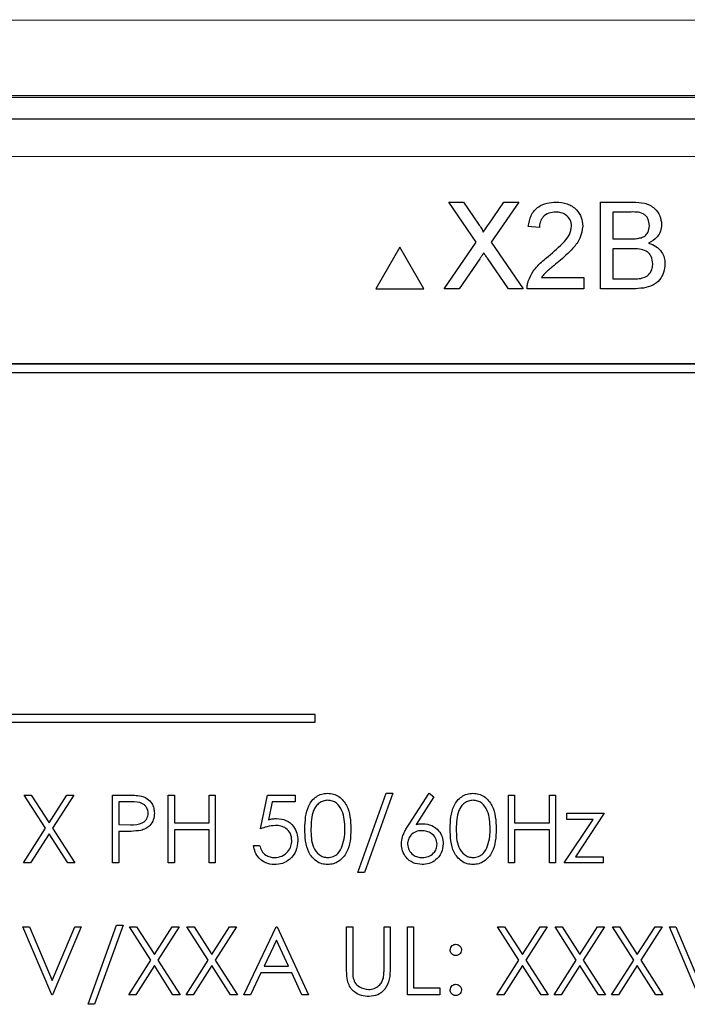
# Model space of a CAD drawing. Header units: millimetres. Extents: x 5 to 418, y 2 to 292.
# Tile 33 of 48: x 84.76 to 90.66, y 231.88 to 240.59. Entities that reach past the tile are written whole.
import ezdxf

# ---------------------------------------------------------------- set-up
doc = ezdxf.new("R2010")
doc.units = ezdxf.units.MM

msp = doc.modelspace()

# ---------------------------------------------------------------- linework, layer by layer
at = {"color": 7, "linetype": 'Continuous', "lineweight": 25}
for p, q in [((71.2495, 239.9082), (104.7642, 239.9082)), ((77.5011, 239.7159), (98.5126, 239.7159)), ((88.7974, 238.6255), (88.5534, 238.9797)), ((88.5534, 238.9797), (88.6836, 238.9797)), ((88.6836, 238.9797), (88.8174, 238.7855)), ((88.9072, 238.7854), (89.0405, 238.9797)), ((89.1726, 238.9797), (88.9286, 238.6243)), ((89.0405, 238.9797), (89.1726, 238.9797)), ((89.8954, 238.9797), (90.1824, 238.9797)), ((89.8954, 238.213), (89.8954, 238.9797)), ((90.1495, 238.8912), (90.0035, 238.8912)), ((90.0035, 238.8912), (90.0035, 238.6553)), ((89.3548, 238.7536), (89.2565, 238.7634)), ((90.0035, 238.6553), (90.1615, 238.6553)), ((88.1211, 238.5797), (87.9095, 238.213)), ((88.3328, 238.213), (88.1211, 238.5797)), ((88.5141, 238.213), (88.7974, 238.6255)), ((88.9286, 238.6243), (89.2119, 238.213)), ((90.1724, 238.5668), (90.0035, 238.5668)), ((90.0035, 238.5668), (90.0035, 238.3015)), ((88.8274, 238.4768), (88.646, 238.213)), ((89.0815, 238.213), (88.8949, 238.4839)), ((89.3729, 238.3113), (89.7479, 238.3113)), ((89.7479, 238.3113), (89.7479, 238.213)), ((90.0035, 238.3015), (90.1848, 238.3015)), ((87.9095, 238.213), (88.3328, 238.213)), ((88.646, 238.213), (88.5141, 238.213)), ((89.2119, 238.213), (89.0815, 238.213)), ((89.7479, 238.213), (89.2466, 238.213)), ((90.1832, 238.213), (89.8954, 238.213)), ((96.4235, 237.5492), (79.5902, 237.5492)), ((96.4235, 237.5469), (79.5902, 237.5469)), ((96.3425, 237.4682), (79.6758, 237.4682)), ((87.3737, 234.4471), (80.0404, 234.4471)), ((87.3737, 234.3804), (87.3737, 234.4471)), ((80.0404, 234.3804), (87.3737, 234.3804)), ((87.7508, 233.0507), (88.0017, 233.7507)), ((88.0585, 233.7507), (87.8075, 233.0507)), ((88.0017, 233.7507), (88.0585, 233.7507)), ((88.2025, 233.4769), (88.3815, 233.7507)), ((88.3815, 233.7507), (88.423, 233.7181)), ((84.8008, 233.7353), (84.8629, 233.7353)), ((84.989, 233.4413), (84.8008, 233.7353)), ((84.8629, 233.7353), (85.02, 233.4899)), ((85.02, 233.4899), (85.1771, 233.7353)), ((85.2392, 233.7353), (85.0511, 233.4413)), ((85.1771, 233.7353), (85.2392, 233.7353)), ((85.5815, 233.7353), (85.6992, 233.7353)), ((85.5815, 233.1353), (85.5815, 233.7353)), ((85.6354, 233.6738), (85.6354, 233.4738)), ((85.7451, 233.6738), (85.6354, 233.6738)), ((86.0739, 233.7353), (86.1277, 233.7353)), ((86.0739, 233.1353), (86.0739, 233.7353)), ((86.1277, 233.7353), (86.1277, 233.4892)), ((86.4354, 233.4892), (86.4354, 233.7353)), ((86.4354, 233.7353), (86.4892, 233.7353)), ((86.4892, 233.7353), (86.4892, 233.1353)), ((86.8892, 233.4353), (86.9508, 233.7353)), ((86.9508, 233.7353), (87.1969, 233.7353)), ((86.9928, 233.6738), (86.9605, 233.516)), ((87.1969, 233.6738), (86.9928, 233.6738)), ((87.1969, 233.7353), (87.1969, 233.6738)), ((88.423, 233.7181), (88.2645, 233.4757)), ((89.0815, 233.7353), (89.1354, 233.7353)), ((89.0815, 233.1353), (89.0815, 233.7353)), ((89.1354, 233.7353), (89.1354, 233.4892)), ((89.4431, 233.4892), (89.4431, 233.7353)), ((89.4431, 233.7353), (89.4969, 233.7353)), ((89.4969, 233.7353), (89.4969, 233.1353)), ((86.1277, 233.4892), (86.4354, 233.4892)), ((89.1354, 233.4892), (89.4431, 233.4892)), ((89.5739, 233.1353), (89.829, 233.5199)), ((89.5969, 233.5738), (89.9277, 233.5738)), ((89.5969, 233.5199), (89.5969, 233.5738)), ((89.829, 233.5199), (89.5969, 233.5199)), ((89.9277, 233.5738), (89.6727, 233.1892)), ((84.7931, 233.1353), (84.989, 233.4413)), ((85.0511, 233.4413), (85.2469, 233.1353)), ((85.6354, 233.4738), (85.7404, 233.4725)), ((85.6783, 233.4123), (85.6354, 233.4123)), ((85.6354, 233.4123), (85.6354, 233.1353)), ((86.4354, 233.4276), (86.1277, 233.4276)), ((86.1277, 233.4276), (86.1277, 233.1353)), ((86.4354, 233.1353), (86.4354, 233.4276)), ((89.4431, 233.4276), (89.1354, 233.4276)), ((89.1354, 233.4276), (89.1354, 233.1353)), ((89.4431, 233.1353), (89.4431, 233.4276)), ((85.02, 233.3928), (84.8552, 233.1353)), ((85.1848, 233.1353), (85.02, 233.3928)), ((86.8277, 233.2892), (86.8815, 233.2892)), ((89.6727, 233.1892), (89.92, 233.1892)), ((89.92, 233.1892), (89.92, 233.1353)), ((84.8552, 233.1353), (84.7931, 233.1353)), ((85.2469, 233.1353), (85.1848, 233.1353)), ((85.6354, 233.1353), (85.5815, 233.1353)), ((86.1277, 233.1353), (86.0739, 233.1353)), ((86.4892, 233.1353), (86.4354, 233.1353)), ((89.1354, 233.1353), (89.0815, 233.1353)), ((89.4969, 233.1353), (89.4431, 233.1353)), ((89.92, 233.1353), (89.5739, 233.1353)), ((87.8075, 233.0507), (87.7508, 233.0507)), ((85.0431, 231.9687), (84.7892, 232.5687)), ((84.7892, 232.5687), (84.8469, 232.5687)), ((84.8469, 232.5687), (85.0469, 232.0958)), ((85.0469, 232.0958), (85.2469, 232.5687)), ((85.3046, 232.5687), (85.0508, 231.9687)), ((85.2469, 232.5687), (85.3046, 232.5687)), ((85.3662, 231.884), (85.6171, 232.584)), ((85.6739, 232.584), (85.4229, 231.884)), ((85.6171, 232.584), (85.6739, 232.584)), ((85.7315, 232.5687), (85.7937, 232.5687)), ((85.9198, 232.2747), (85.7315, 232.5687)), ((85.7937, 232.5687), (85.9508, 232.3232)), ((85.9508, 232.3232), (86.1079, 232.5687)), ((86.17, 232.5687), (85.9819, 232.2747)), ((86.1079, 232.5687), (86.17, 232.5687)), ((86.2392, 232.5687), (86.3014, 232.5687)), ((86.4275, 232.2747), (86.2392, 232.5687)), ((86.3014, 232.5687), (86.4585, 232.3232)), ((86.4585, 232.3232), (86.6156, 232.5687)), ((86.6777, 232.5687), (86.4896, 232.2747)), ((86.6156, 232.5687), (86.6777, 232.5687)), ((86.7431, 231.9687), (87.0277, 232.5687)), ((87.0277, 232.5687), (87.0354, 232.5687)), ((87.0354, 232.5687), (87.3123, 231.9687)), ((87.6508, 232.5687), (87.7046, 232.5687)), ((87.6508, 232.2063), (87.6508, 232.5687)), ((87.7046, 232.5687), (87.7046, 232.2092)), ((87.9815, 232.2092), (87.9815, 232.5687)), ((87.9815, 232.5687), (88.0354, 232.5687)), ((88.0354, 232.5687), (88.0354, 232.2063)), ((88.1892, 232.5687), (88.2431, 232.5687)), ((88.1892, 231.9687), (88.1892, 232.5687)), ((88.2431, 232.5687), (88.2431, 232.0302)), ((89.1736, 232.2747), (88.9854, 232.5687)), ((88.9854, 232.5687), (89.0475, 232.5687)), ((89.0475, 232.5687), (89.2046, 232.3232)), ((89.2046, 232.3232), (89.3617, 232.5687)), ((89.4239, 232.5687), (89.2358, 232.2747)), ((89.3617, 232.5687), (89.4239, 232.5687)), ((89.6813, 232.2747), (89.4931, 232.5687)), ((89.4931, 232.5687), (89.5552, 232.5687)), ((89.5552, 232.5687), (89.7123, 232.3232)), ((89.7123, 232.3232), (89.8694, 232.5687)), ((89.9315, 232.5687), (89.7434, 232.2747)), ((89.8694, 232.5687), (89.9315, 232.5687)), ((90.0008, 232.5687), (90.0629, 232.5687)), ((90.189, 232.2747), (90.0008, 232.5687)), ((90.0629, 232.5687), (90.22, 232.3232)), ((90.22, 232.3232), (90.3771, 232.5687)), ((90.4392, 232.5687), (90.2511, 232.2747)), ((90.3771, 232.5687), (90.4392, 232.5687)), ((90.5046, 232.5687), (90.5623, 232.5687)), ((90.7585, 231.9687), (90.5046, 232.5687)), ((90.5623, 232.5687), (90.7623, 232.0958)), ((87.0309, 232.4517), (86.9223, 232.2225)), ((87.1367, 232.2225), (87.0309, 232.4517)), ((85.7239, 231.9687), (85.9198, 232.2747)), ((85.9819, 232.2747), (86.1777, 231.9687)), ((86.2315, 231.9687), (86.4275, 232.2747)), ((86.4896, 232.2747), (86.6854, 231.9687)), ((88.9777, 231.9687), (89.1736, 232.2747)), ((89.2358, 232.2747), (89.4315, 231.9687)), ((89.4854, 231.9687), (89.6813, 232.2747)), ((89.7434, 232.2747), (89.9392, 231.9687)), ((89.9931, 231.9687), (90.189, 232.2747)), ((90.2511, 232.2747), (90.4469, 231.9687)), ((85.9508, 232.2261), (85.786, 231.9687)), ((86.1156, 231.9687), (85.9508, 232.2261)), ((86.4585, 232.2261), (86.2937, 231.9687)), ((86.6233, 231.9687), (86.4585, 232.2261)), ((86.9223, 232.2225), (87.1367, 232.2225)), ((89.2046, 232.2261), (89.0398, 231.9687)), ((89.3694, 231.9687), (89.2046, 232.2261)), ((89.7123, 232.2261), (89.5475, 231.9687)), ((89.8771, 231.9687), (89.7123, 232.2261)), ((90.22, 232.2261), (90.0552, 231.9687)), ((90.3848, 231.9687), (90.22, 232.2261)), ((86.8931, 232.161), (86.8019, 231.9687)), ((87.1651, 232.161), (86.8931, 232.161)), ((87.2538, 231.9687), (87.1651, 232.161)), ((88.2431, 232.0302), (88.4739, 232.0302)), ((88.4739, 232.0302), (88.4739, 231.9687)), ((85.0508, 231.9687), (85.0431, 231.9687)), ((85.786, 231.9687), (85.7239, 231.9687)), ((86.1777, 231.9687), (86.1156, 231.9687)), ((86.2937, 231.9687), (86.2315, 231.9687)), ((86.6854, 231.9687), (86.6233, 231.9687)), ((86.8019, 231.9687), (86.7431, 231.9687)), ((87.3123, 231.9687), (87.2538, 231.9687)), ((88.4739, 231.9687), (88.1892, 231.9687)), ((89.0398, 231.9687), (88.9777, 231.9687)), ((89.4315, 231.9687), (89.3694, 231.9687)), ((89.5475, 231.9687), (89.4854, 231.9687)), ((89.9392, 231.9687), (89.8771, 231.9687)), ((90.0552, 231.9687), (89.9931, 231.9687)), ((90.4469, 231.9687), (90.3848, 231.9687)), ((85.4229, 231.884), (85.3662, 231.884))]:
    msp.add_line(p, q, dxfattribs=at)
at = {"color": 7, "linetype": 'Continuous', "lineweight": 18}
msp.add_line((98.5126, 239.3825), (77.5011, 239.3825), dxfattribs=at)
for centre, major_axis, ratio in [((88.0068, 235.0737), (316.6667, 0), 0.017418), ((88.0068, 234.4072), (316, 0), 0.017455)]:
    msp.add_ellipse(centre, major_axis=major_axis, ratio=ratio, start_param=1.508752, end_param=1.632841, dxfattribs=at)
at = {"color": 7, "linetype": 'Continuous', "lineweight": 25}
for points, knots in [([(89.2565, 238.7634), (89.2621, 238.7974), (89.2734, 238.8653), (89.3393, 238.9405), (89.4216, 238.9753), (89.4753, 238.9782), (89.5022, 238.9797)], [0, 0, 0, 0, 0.280235, 0.558893, 0.779132, 1, 1, 1, 1]), ([(89.5022, 238.9797), (89.5356, 238.9773), (89.6024, 238.9727), (89.6823, 238.9196), (89.731, 238.8467), (89.7357, 238.7943), (89.7381, 238.768)], [0, 0, 0, 0, 0.280482, 0.559644, 0.779749, 1, 1, 1, 1]), ([(90.1824, 238.9797), (90.2164, 238.9785), (90.2842, 238.9763), (90.3728, 238.9341), (90.4254, 238.8606), (90.4324, 238.8075), (90.4359, 238.7809)], [0, 0, 0, 0, 0.281116, 0.560026, 0.780112, 1, 1, 1, 1]), ([(89.5, 238.8912), (89.4788, 238.8896), (89.4365, 238.8865), (89.3856, 238.852), (89.3584, 238.8035), (89.356, 238.7702), (89.3548, 238.7536)], [0, 0, 0, 0, 0.28041, 0.559489, 0.779375, 1, 1, 1, 1]), ([(89.6398, 238.7671), (89.6372, 238.7867), (89.632, 238.826), (89.5922, 238.8669), (89.5462, 238.8885), (89.5154, 238.8903), (89.5, 238.8912)], [0, 0, 0, 0, 0.2790799, 0.5586119, 0.7790431, 1, 1, 1, 1]), ([(90.3278, 238.7714), (90.3255, 238.7922), (90.3221, 238.8235), (90.2986, 238.8587), (90.2466, 238.8949), (90.1927, 238.8928), (90.1495, 238.8912)], [0, 0, 0, 0, 0.249512, 0.375019, 0.500244, 1, 1, 1, 1]), ([(88.8174, 238.7855), (88.826, 238.7725), (88.838, 238.7543), (88.8527, 238.7304), (88.8557, 238.7184), (88.8572, 238.7124)], [0, 0, 0, 0, 0.561277, 0.781763, 1, 1, 1, 1]), ([(88.8572, 238.7124), (88.8665, 238.7261), (88.8832, 238.7504), (88.8999, 238.7747), (88.9072, 238.7854)], [0, 0, 0, 0, 0.56, 1, 1, 1, 1]), ([(89.4337, 238.4997), (89.4827, 238.5416), (89.5509, 238.6), (89.6263, 238.6912), (89.6353, 238.7419), (89.6398, 238.7671)], [0, 0, 0, 0, 0.561313, 0.781386, 1, 1, 1, 1]), ([(89.7381, 238.768), (89.7329, 238.7314), (89.7225, 238.658), (89.6401, 238.5519), (89.5689, 238.4908), (89.5254, 238.4535)], [0, 0, 0, 0, 0.278741, 0.558834, 1, 1, 1, 1]), ([(90.2537, 238.6644), (90.2659, 238.6693), (90.2903, 238.6792), (90.3222, 238.7164), (90.3257, 238.7506), (90.3278, 238.7714)], [0, 0, 0, 0, 0.280869, 0.561063, 1, 1, 1, 1]), ([(90.4359, 238.7809), (90.4338, 238.7611), (90.4295, 238.7215), (90.3924, 238.6583), (90.348, 238.632), (90.3209, 238.616)], [0, 0, 0, 0, 0.280336, 0.5608, 1, 1, 1, 1]), ([(90.1615, 238.6553), (90.1789, 238.6553), (90.2099, 238.6553), (90.2403, 238.6616), (90.2537, 238.6644)], [0, 0, 0, 0, 0.560393, 1, 1, 1, 1]), ([(90.3573, 238.4342), (90.3549, 238.4561), (90.3514, 238.489), (90.3264, 238.5254), (90.2744, 238.5663), (90.2177, 238.5666), (90.1724, 238.5668)], [0, 0, 0, 0, 0.249802, 0.375546, 0.501154, 1, 1, 1, 1]), ([(90.3209, 238.616), (90.3432, 238.6079), (90.3877, 238.5917), (90.4349, 238.5436), (90.4616, 238.4883), (90.4642, 238.4512), (90.4654, 238.4326)], [0, 0, 0, 0, 0.280211, 0.55967, 0.779709, 1, 1, 1, 1]), ([(88.8635, 238.5295), (88.8567, 238.5197), (88.8445, 238.5022), (88.8326, 238.4846), (88.8274, 238.4768)], [0, 0, 0, 0, 0.560002, 1, 1, 1, 1]), ([(88.8949, 238.4839), (88.889, 238.4924), (88.8785, 238.5076), (88.868, 238.5228), (88.8635, 238.5295)], [0, 0, 0, 0, 0.5599998, 1, 1, 1, 1]), ([(89.2569, 238.2812), (89.2699, 238.3109), (89.2913, 238.3599), (89.3396, 238.4168), (89.3849, 238.4602), (89.4174, 238.4866), (89.4337, 238.4997)], [0, 0, 0, 0, 0.339411, 0.559525, 0.779752, 1, 1, 1, 1]), ([(89.5254, 238.4535), (89.5071, 238.4384), (89.477, 238.4136), (89.4354, 238.3786), (89.4008, 238.348), (89.3822, 238.3235), (89.3729, 238.3113)], [0, 0, 0, 0, 0.340038, 0.560063, 0.78009, 1, 1, 1, 1]), ([(90.4654, 238.4326), (90.463, 238.4073), (90.4583, 238.3567), (90.4209, 238.2884), (90.3317, 238.2187), (90.2444, 238.2153), (90.1832, 238.213)], [0, 0, 0, 0, 0.187143, 0.374319, 0.560786, 1, 1, 1, 1]), ([(90.2504, 238.3051), (90.2673, 238.3093), (90.301, 238.3176), (90.3365, 238.3526), (90.3548, 238.3935), (90.3565, 238.4206), (90.3573, 238.4342)], [0, 0, 0, 0, 0.28029, 0.559018, 0.779402, 1, 1, 1, 1]), ([(89.2466, 238.213), (89.2469, 238.226), (89.2474, 238.2492), (89.254, 238.2714), (89.2569, 238.2812)], [0, 0, 0, 0, 0.559956, 1, 1, 1, 1]), ([(90.1848, 238.3015), (90.1971, 238.3014), (90.2191, 238.3014), (90.2408, 238.304), (90.2504, 238.3051)], [0, 0, 0, 0, 0.560099, 1, 1, 1, 1]), ([(87.2815, 233.4351), (87.2839, 233.5067), (87.2868, 233.5964), (87.3427, 233.6865), (87.3816, 233.7223), (87.4295, 233.7464), (87.4646, 233.7493), (87.4822, 233.7507)], [0, 0, 0, 0, 0.498702, 0.624177, 0.749467, 0.874745, 1, 1, 1, 1]), ([(87.4822, 233.7507), (87.4998, 233.7493), (87.5351, 233.7465), (87.5995, 233.7152), (87.6806, 233.6151), (87.6858, 233.5071), (87.6892, 233.4351)], [0, 0, 0, 0, 0.1256, 0.251197, 0.500581, 1, 1, 1, 1]), ([(88.5662, 233.4351), (88.5685, 233.5067), (88.5714, 233.5964), (88.6273, 233.6865), (88.6663, 233.7223), (88.7142, 233.7464), (88.7492, 233.7493), (88.7668, 233.7507)], [0, 0, 0, 0, 0.498702, 0.624177, 0.749467, 0.874745, 1, 1, 1, 1]), ([(88.7668, 233.7507), (88.7844, 233.7493), (88.8197, 233.7465), (88.8841, 233.7152), (88.9652, 233.6151), (88.9704, 233.5071), (88.9739, 233.4351)], [0, 0, 0, 0, 0.1256, 0.251197, 0.500581, 1, 1, 1, 1]), ([(85.6992, 233.7353), (85.7249, 233.7354), (85.7706, 233.7356), (85.816, 233.7291), (85.8359, 233.7263)], [0, 0, 0, 0, 0.560314, 1, 1, 1, 1]), ([(85.8969, 233.5742), (85.8942, 233.5914), (85.8901, 233.6173), (85.868, 233.6443), (85.8256, 233.6747), (85.7809, 233.6742), (85.7451, 233.6738)], [0, 0, 0, 0, 0.248969, 0.374729, 0.500383, 1, 1, 1, 1]), ([(85.8359, 233.7263), (85.8541, 233.7197), (85.8906, 233.7066), (85.9283, 233.666), (85.9481, 233.6199), (85.9499, 233.5896), (85.9508, 233.5744)], [0, 0, 0, 0, 0.279705, 0.559381, 0.779509, 1, 1, 1, 1]), ([(87.484, 233.6892), (87.4702, 233.6878), (87.4427, 233.6851), (87.4062, 233.664), (87.3771, 233.6345), (87.3374, 233.5614), (87.3363, 233.4913), (87.3354, 233.4353)], [0, 0, 0, 0, 0.125139, 0.250418, 0.375519, 0.500847, 1, 1, 1, 1]), ([(87.6354, 233.4353), (87.6332, 233.491), (87.6298, 233.5745), (87.5737, 233.657), (87.5252, 233.6848), (87.4977, 233.6877), (87.484, 233.6892)], [0, 0, 0, 0, 0.500072, 0.749021, 0.874598, 1, 1, 1, 1]), ([(88.7686, 233.6892), (88.7548, 233.6878), (88.7273, 233.6851), (88.6908, 233.664), (88.6617, 233.6345), (88.622, 233.5614), (88.6209, 233.4913), (88.62, 233.4353)], [0, 0, 0, 0, 0.125139, 0.250418, 0.375519, 0.500847, 1, 1, 1, 1]), ([(88.92, 233.4353), (88.9178, 233.491), (88.9145, 233.5745), (88.8583, 233.657), (88.8098, 233.6848), (88.7823, 233.6877), (88.7686, 233.6892)], [0, 0, 0, 0, 0.500072, 0.749021, 0.874598, 1, 1, 1, 1]), ([(85.7404, 233.4725), (85.777, 233.4723), (85.8227, 233.4722), (85.867, 233.5022), (85.8901, 233.5298), (85.8942, 233.5564), (85.8969, 233.5742)], [0, 0, 0, 0, 0.499721, 0.62535, 0.751083, 1, 1, 1, 1]), ([(85.9508, 233.5744), (85.9494, 233.5546), (85.9465, 233.5151), (85.9164, 233.4669), (85.8756, 233.4359), (85.8459, 233.4267), (85.8311, 233.4221)], [0, 0, 0, 0, 0.280099, 0.559324, 0.779458, 1, 1, 1, 1]), ([(86.9605, 233.516), (86.9735, 233.5196), (86.9967, 233.5259), (87.0206, 233.5271), (87.0312, 233.5276)], [0, 0, 0, 0, 0.560064, 1, 1, 1, 1]), ([(87.0312, 233.5276), (87.0599, 233.5246), (87.1172, 233.5185), (87.1803, 233.4645), (87.2154, 233.3988), (87.2185, 233.3539), (87.22, 233.3314)], [0, 0, 0, 0, 0.279688, 0.559025, 0.779292, 1, 1, 1, 1]), ([(85.8311, 233.4221), (85.8027, 233.4185), (85.7519, 233.4122), (85.7008, 233.4122), (85.6783, 233.4123)], [0, 0, 0, 0, 0.559694, 1, 1, 1, 1]), ([(87.0215, 233.4661), (86.996, 233.4635), (86.9506, 233.4588), (86.908, 233.4425), (86.8892, 233.4353)], [0, 0, 0, 0, 0.5594162, 1, 1, 1, 1]), ([(87.1662, 233.3336), (87.1639, 233.3544), (87.1595, 233.3959), (87.1191, 233.4409), (87.0702, 233.4633), (87.0377, 233.4652), (87.0215, 233.4661)], [0, 0, 0, 0, 0.279539, 0.558617, 0.779047, 1, 1, 1, 1]), ([(87.4822, 233.1199), (87.4646, 233.1214), (87.4296, 233.1242), (87.3659, 233.1556), (87.2871, 233.2564), (87.2838, 233.3636), (87.2815, 233.4351)], [0, 0, 0, 0, 0.125551, 0.25109, 0.50025, 1, 1, 1, 1]), ([(87.3354, 233.4353), (87.3358, 233.3792), (87.3365, 233.2953), (87.3941, 233.2134), (87.4428, 233.1859), (87.4702, 233.183), (87.484, 233.1815)], [0, 0, 0, 0, 0.500291, 0.749086, 0.874606, 1, 1, 1, 1]), ([(87.6892, 233.4351), (87.6859, 233.3631), (87.6809, 233.2551), (87.5993, 233.1556), (87.5351, 233.1242), (87.4998, 233.1214), (87.4822, 233.1199)], [0, 0, 0, 0, 0.499407, 0.748743, 0.874372, 1, 1, 1, 1]), ([(87.6127, 233.2845), (87.6203, 233.3121), (87.634, 233.3616), (87.635, 233.4128), (87.6354, 233.4353)], [0, 0, 0, 0, 0.5595988, 1, 1, 1, 1]), ([(88.1354, 233.3026), (88.1375, 233.3241), (88.141, 233.3595), (88.1601, 233.4052), (88.1799, 233.4419), (88.1949, 233.4652), (88.2025, 233.4769)], [0, 0, 0, 0, 0.339374, 0.559486, 0.779731, 1, 1, 1, 1]), ([(88.3153, 233.4199), (88.297, 233.4184), (88.2605, 233.4153), (88.2186, 233.3836), (88.1932, 233.3434), (88.1906, 233.3148), (88.1892, 233.3005)], [0, 0, 0, 0, 0.280127, 0.559515, 0.779719, 1, 1, 1, 1]), ([(88.2645, 233.4757), (88.276, 233.4775), (88.2966, 233.4808), (88.3175, 233.4813), (88.3266, 233.4815)], [0, 0, 0, 0, 0.55991, 1, 1, 1, 1]), ([(88.4508, 233.3005), (88.448, 233.3193), (88.4425, 233.357), (88.4031, 233.3949), (88.3597, 233.4168), (88.3301, 233.4189), (88.3153, 233.4199)], [0, 0, 0, 0, 0.278754, 0.558605, 0.779147, 1, 1, 1, 1]), ([(88.3266, 233.4815), (88.3529, 233.4785), (88.4055, 233.4725), (88.464, 233.4244), (88.4994, 233.3657), (88.5029, 233.3244), (88.5046, 233.3037)], [0, 0, 0, 0, 0.279638, 0.559326, 0.779527, 1, 1, 1, 1]), ([(88.7668, 233.1199), (88.7493, 233.1214), (88.7142, 233.1242), (88.6505, 233.1556), (88.5717, 233.2564), (88.5684, 233.3636), (88.5662, 233.4351)], [0, 0, 0, 0, 0.125551, 0.25109, 0.50025, 1, 1, 1, 1]), ([(88.62, 233.4353), (88.6205, 233.3792), (88.6211, 233.2953), (88.6787, 233.2134), (88.7274, 233.1859), (88.7548, 233.183), (88.7686, 233.1815)], [0, 0, 0, 0, 0.500291, 0.749086, 0.874606, 1, 1, 1, 1]), ([(88.9739, 233.4351), (88.9705, 233.3631), (88.9655, 233.2551), (88.8839, 233.1556), (88.8197, 233.1242), (88.7844, 233.1214), (88.7668, 233.1199)], [0, 0, 0, 0, 0.499407, 0.748743, 0.874372, 1, 1, 1, 1]), ([(88.8973, 233.2845), (88.9049, 233.3121), (88.9186, 233.3616), (88.9196, 233.4128), (88.92, 233.4353)], [0, 0, 0, 0, 0.559599, 1, 1, 1, 1]), ([(87.22, 233.3314), (87.2165, 233.3002), (87.2095, 233.238), (87.1556, 233.1657), (87.0843, 233.1255), (87.0353, 233.1218), (87.0108, 233.1199)], [0, 0, 0, 0, 0.279864, 0.559271, 0.779424, 1, 1, 1, 1]), ([(87.0139, 233.1815), (87.0364, 233.1841), (87.0813, 233.1894), (87.1314, 233.2304), (87.1619, 233.2806), (87.1648, 233.316), (87.1662, 233.3336)], [0, 0, 0, 0, 0.279617, 0.559357, 0.779559, 1, 1, 1, 1]), ([(87.0108, 233.1199), (86.985, 233.1226), (86.9336, 233.1278), (86.8755, 233.1738), (86.8395, 233.2297), (86.8316, 233.2694), (86.8277, 233.2892)], [0, 0, 0, 0, 0.279625, 0.559019, 0.77938, 1, 1, 1, 1]), ([(86.8815, 233.2892), (86.8862, 233.2722), (86.8955, 233.2384), (86.9321, 233.2041), (86.9729, 233.185), (87.0002, 233.1827), (87.0139, 233.1815)], [0, 0, 0, 0, 0.28005, 0.559166, 0.779583, 1, 1, 1, 1]), ([(87.484, 233.1815), (87.5003, 233.1835), (87.5331, 233.1877), (87.5838, 233.2219), (87.6017, 233.2608), (87.6127, 233.2845)], [0, 0, 0, 0, 0.280257, 0.560781, 1, 1, 1, 1]), ([(88.3171, 233.1199), (88.2903, 233.1232), (88.2366, 233.1296), (88.176, 233.1783), (88.1417, 233.2395), (88.1375, 233.2816), (88.1354, 233.3026)], [0, 0, 0, 0, 0.27967, 0.559085, 0.779558, 1, 1, 1, 1]), ([(88.1892, 233.3005), (88.1918, 233.2821), (88.197, 233.2452), (88.2344, 233.2071), (88.2766, 233.1848), (88.3055, 233.1826), (88.32, 233.1815)], [0, 0, 0, 0, 0.279059, 0.55882, 0.779303, 1, 1, 1, 1]), ([(88.5046, 233.3037), (88.5015, 233.2763), (88.4953, 233.2213), (88.4441, 233.1605), (88.3816, 233.126), (88.3386, 233.122), (88.3171, 233.1199)], [0, 0, 0, 0, 0.279631, 0.55896, 0.779478, 1, 1, 1, 1]), ([(88.32, 233.1815), (88.3384, 233.1833), (88.3753, 233.187), (88.418, 233.2178), (88.4462, 233.257), (88.4493, 233.286), (88.4508, 233.3005)], [0, 0, 0, 0, 0.280018, 0.559853, 0.779987, 1, 1, 1, 1]), ([(88.7686, 233.1815), (88.785, 233.1835), (88.8177, 233.1877), (88.8684, 233.2219), (88.8863, 233.2608), (88.8973, 233.2845)], [0, 0, 0, 0, 0.280257, 0.560781, 1, 1, 1, 1]), ([(88.5662, 232.3648), (88.5671, 232.3722), (88.5689, 232.3869), (88.5825, 232.4032), (88.5988, 232.4132), (88.6104, 232.4143), (88.6162, 232.4148)], [0, 0, 0, 0, 0.279585, 0.559454, 0.779697, 1, 1, 1, 1]), ([(88.6162, 232.3148), (88.6088, 232.3157), (88.594, 232.3174), (88.5777, 232.331), (88.5677, 232.3474), (88.5667, 232.359), (88.5662, 232.3648)], [0, 0, 0, 0, 0.279647, 0.559299, 0.779615, 1, 1, 1, 1]), ([(88.6162, 232.4148), (88.6236, 232.414), (88.6384, 232.4123), (88.6545, 232.3985), (88.6648, 232.3823), (88.6657, 232.3706), (88.6662, 232.3648)], [0, 0, 0, 0, 0.279602, 0.559212, 0.779475, 1, 1, 1, 1]), ([(88.6662, 232.3648), (88.6653, 232.3574), (88.6637, 232.3426), (88.6499, 232.3264), (88.6336, 232.3163), (88.622, 232.3153), (88.6162, 232.3148)], [0, 0, 0, 0, 0.279517, 0.559326, 0.779544, 1, 1, 1, 1]), ([(87.6615, 232.0798), (87.6576, 232.1033), (87.6508, 232.1452), (87.6508, 232.1876), (87.6508, 232.2063)], [0, 0, 0, 0, 0.559499, 1, 1, 1, 1]), ([(87.7046, 232.2092), (87.7046, 232.1943), (87.7045, 232.1676), (87.7063, 232.141), (87.707, 232.1294)], [0, 0, 0, 0, 0.560124, 1, 1, 1, 1]), ([(88.0354, 232.2063), (88.0349, 232.1729), (88.0339, 232.1064), (87.9977, 232.0178), (87.9278, 231.9617), (87.8753, 231.9561), (87.849, 231.9533)], [0, 0, 0, 0, 0.281655, 0.560111, 0.78008, 1, 1, 1, 1]), ([(87.9754, 232.116), (87.9777, 232.1333), (87.9818, 232.1643), (87.9816, 232.1954), (87.9815, 232.2092)], [0, 0, 0, 0, 0.559624, 1, 1, 1, 1]), ([(87.707, 232.1294), (87.7108, 232.111), (87.7185, 232.0744), (87.7699, 232.0272), (87.8171, 232.0195), (87.846, 232.0148)], [0, 0, 0, 0, 0.281057, 0.560821, 1, 1, 1, 1]), ([(87.846, 232.0148), (87.8625, 232.0166), (87.8956, 232.0202), (87.9356, 232.0455), (87.9629, 232.0789), (87.9712, 232.1036), (87.9754, 232.116)], [0, 0, 0, 0, 0.279787, 0.559377, 0.779569, 1, 1, 1, 1]), ([(87.849, 231.9533), (87.8262, 231.9548), (87.7807, 231.9579), (87.7233, 231.9878), (87.6812, 232.0297), (87.668, 232.0631), (87.6615, 232.0798)], [0, 0, 0, 0, 0.280221, 0.559914, 0.779952, 1, 1, 1, 1]), ([(88.5662, 232.011), (88.567, 232.0183), (88.5688, 232.0331), (88.5824, 232.0494), (88.5988, 232.0594), (88.6104, 232.0605), (88.6162, 232.061)], [0, 0, 0, 0, 0.279576, 0.559284, 0.779552, 1, 1, 1, 1]), ([(88.6162, 231.961), (88.6088, 231.9619), (88.5941, 231.9637), (88.5778, 231.9773), (88.5678, 231.9936), (88.5667, 232.0052), (88.5662, 232.011)], [0, 0, 0, 0, 0.2795812, 0.5591432, 0.7795754, 1, 1, 1, 1]), ([(88.6162, 232.061), (88.6236, 232.0601), (88.6384, 232.0585), (88.6545, 232.0447), (88.6648, 232.0284), (88.6657, 232.0168), (88.6662, 232.011)], [0, 0, 0, 0, 0.2796016, 0.559212, 0.7794752, 1, 1, 1, 1]), ([(88.6662, 232.011), (88.6653, 232.0036), (88.6635, 231.9889), (88.6499, 231.9726), (88.6335, 231.9625), (88.622, 231.9615), (88.6162, 231.961)], [0, 0, 0, 0, 0.279469, 0.559358, 0.779674, 1, 1, 1, 1])]:
    msp.add_open_spline(points, degree=3, knots=knots, dxfattribs=at)

doc.saveas('drawing.dxf')
